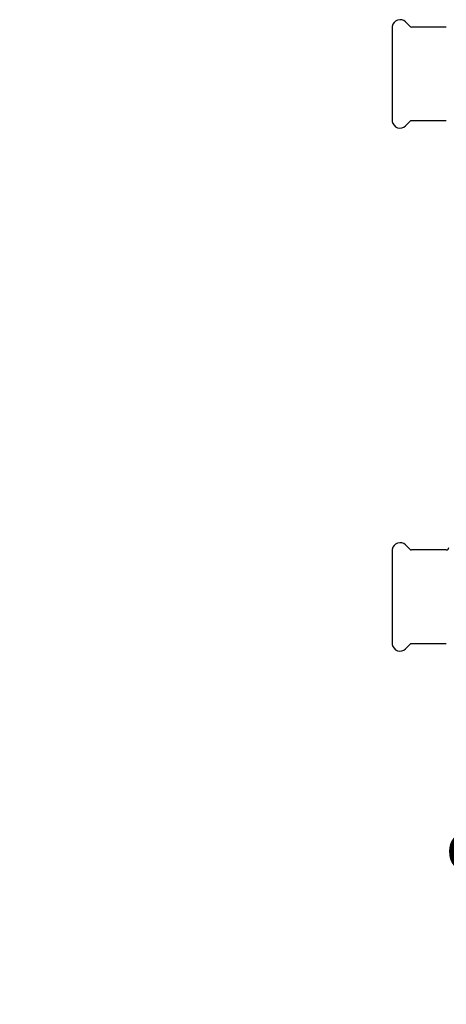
# Model space of a CAD drawing. Header units: millimetres. Extents: x 43 to 3729, y 37 to 451.
# Tile 1 of 12: x 43 to 218, y 37 to 441. Entities that reach past the tile are written whole.
import ezdxf

# ---------------------------------------------------------------- set-up
doc = ezdxf.new("R2010")
doc.units = ezdxf.units.MM
doc.layers.add('DETAIL', color=2, linetype='Continuous')
doc.layers.add('TEXT', color=7, linetype='Continuous')
doc.styles.add('fastrack', font='ARIAL.TTF')

msp = doc.modelspace()

# ---------------------------------------------------------------- linework, layer by layer
at = {"layer": 'DETAIL'}
for p, q in [((195.67, 438.48), (195.67, 399.48)), ((202.88, 438.52), (201.11, 440.29)), ((217.87, 438.23), (203.59, 438.23)), ((202.88, 399.44), (201.11, 397.67)), ((217.87, 399.73), (203.59, 399.73)), ((195.67, 223.74), (195.67, 184.74)), ((202.88, 223.79), (201.11, 225.56)), ((217.87, 223.49), (203.59, 223.49)), ((202.88, 184.7), (201.11, 182.93)), ((217.87, 184.99), (203.59, 184.99))]:
    msp.add_line(p, q, dxfattribs=at)
for centre, radius, start, end in [((198.85, 438.03), 3.21, 108.4239, 171.8367), ((198.85, 438.03), 3.21, 45.0005, 108.4183), ((203.59, 439.23), 1, 225.0009, 269.9974), ((198.85, 399.94), 3.21, 188.1633, 251.5761), ((198.85, 399.94), 3.21, 251.5817, 314.9995), ((203.59, 398.73), 1, 90.0026, 134.9991), ((198.85, 223.29), 3.21, 45.0005, 108.4183), ((198.85, 223.29), 3.21, 108.4239, 171.8367), ((203.59, 224.49), 1, 225.0009, 269.9974), ((217.87, 224.49), 1, 270.0004, 359.9996), ((198.85, 185.2), 3.21, 188.1633, 251.5761), ((198.85, 185.2), 3.21, 251.5817, 314.9995), ((203.59, 183.99), 1, 90.0026, 134.9991)]:
    msp.add_arc(centre, radius, start, end, dxfattribs=at)

# ---------------------------------------------------------------- texts
at = {"layer": 'TEXT', "insert": (42.52, 132.08), "char_height": 15, "width": 610.7018, "attachment_point": 1, "style": 'fastrack'}
msp.add_mtext('\\pi237.57;HATTERSLEY\\P\\pi175.43;COMMISSIONING VALVES\\P\\pi213.84;Fig-1432-PF_35MM', dxfattribs=at)

doc.saveas('drawing.dxf')
